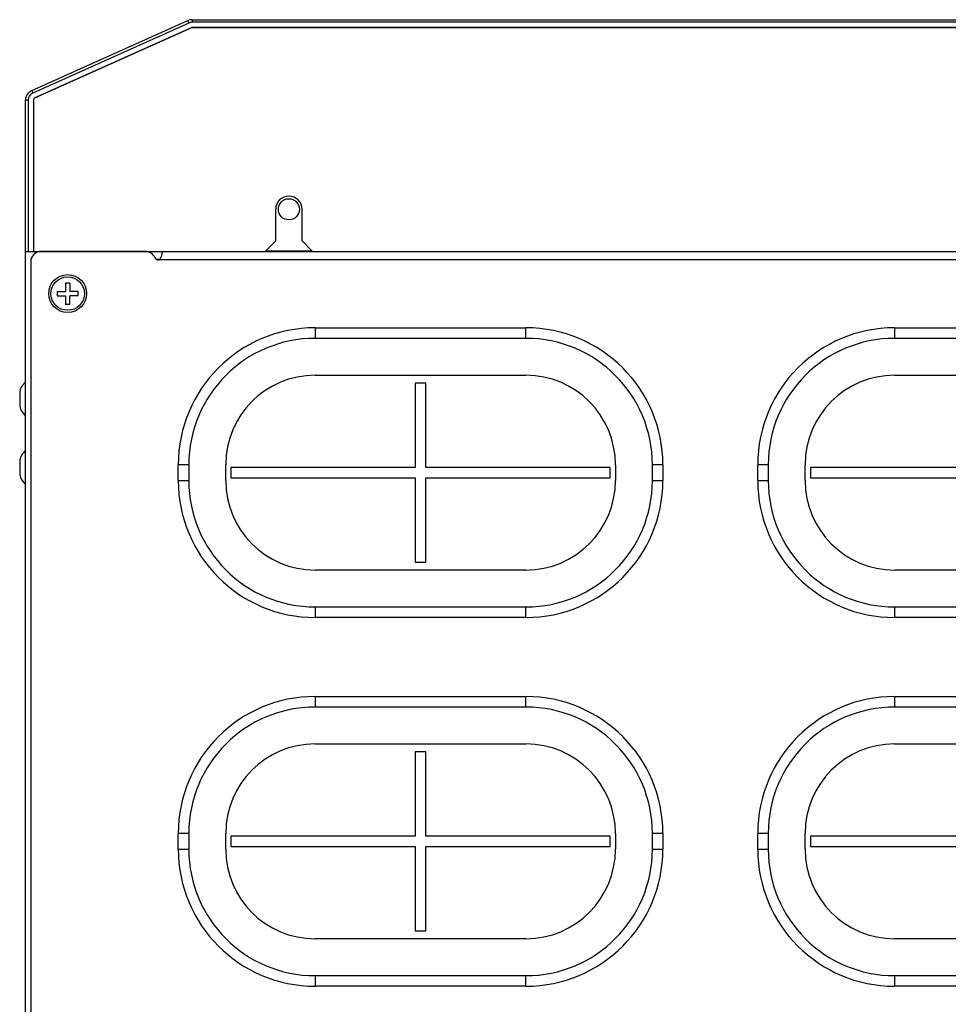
# Model space of a CAD drawing. Header units: millimetres. Extents: x 967 to 2466, y -778 to 1158.
# Tile 42 of 68: x 1471 to 1648, y 955 to 1142. Entities that reach past the tile are written whole.
import ezdxf

# ---------------------------------------------------------------- set-up
doc = ezdxf.new("R2010")
doc.units = ezdxf.units.MM
doc.header["$LTSCALE"] = 30.734
doc.layers.get('0').update_dxf_attribs({"linetype": 'CONTINUOUS'})

msp = doc.modelspace()

# ---------------------------------------------------------------- linework, layer by layer
for p, q in [((1473.65, 1128.09), (1503.28, 1141.38)), ((1503.48, 1140.93), (1473.85, 1127.63)), ((1503.48, 1140.93), (1503.28, 1141.38)), ((1504.1, 1141.56), (1504.1, 1141.06)), ((1504.1, 1141.56), (1833.97, 1141.56)), ((1833.97, 1141.06), (1504.1, 1141.06)), ((1503.89, 1140.02), (1474.26, 1126.72)), ((1474.26, 1126.72), (1503.89, 1140.02)), ((1833.97, 1140.06), (1504.1, 1140.06)), ((1504.1, 1140.06), (1833.97, 1140.06)), ((1473.65, 1128.09), (1473.85, 1127.63)), ((1472.47, 1097.56), (1472.47, 1126.27)), ((1472.97, 1126.27), (1472.47, 1126.27)), ((1472.97, 1126.27), (1472.97, 1097.56)), ((1473.97, 1126.27), (1473.97, 1097.56)), ((1473.97, 1126.27), (1473.97, 1097.56)), ((1519.97, 1099.56), (1519.97, 1105.56)), ((1524.97, 1099.56), (1524.97, 1105.56)), ((1519.97, 1099.56), (1517.97, 1097.56)), ((1526.97, 1097.56), (1524.97, 1099.56)), ((1472.47, 937.56), (1472.47, 1097.56)), ((1472.47, 1097.56), (1473.97, 1097.56)), ((1473.97, 1097.56), (1517.97, 1097.56)), ((1474.47, 1097.56), (1474.47, 1097.29)), ((1495.22, 1097.56), (1475.47, 1097.56)), ((1517.97, 1097.56), (1526.97, 1097.56)), ((1518.07, 1097.66), (1526.87, 1097.66)), ((1526.97, 1097.56), (1897.97, 1097.56)), ((1473.47, 1095.56), (1473.47, 939.56)), ((1497.95, 1096.06), (1497.35, 1096.06)), ((1927.22, 1095.96), (1497.72, 1095.96)), ((1478.47, 1089.96), (1478.47, 1089.16)), ((1478.47, 1089.96), (1480.07, 1089.96)), ((1480.07, 1091.56), (1480.07, 1089.96)), ((1480.87, 1091.56), (1480.07, 1091.56)), ((1480.87, 1091.56), (1480.87, 1089.96)), ((1482.47, 1089.96), (1480.87, 1089.96)), ((1482.47, 1089.16), (1482.47, 1089.96)), ((1478.47, 1089.16), (1480.07, 1089.16)), ((1480.07, 1089.16), (1480.07, 1087.56)), ((1480.87, 1087.56), (1480.87, 1089.16)), ((1482.47, 1089.16), (1480.87, 1089.16)), ((1480.07, 1087.56), (1480.87, 1087.56)), ((1527.47, 1083.06), (1527.47, 1081.06)), ((1527.47, 1083.06), (1567.47, 1083.06)), ((1567.47, 1081.06), (1567.47, 1083.06)), ((1637.47, 1083.06), (1637.47, 1081.06)), ((1637.47, 1083.06), (1677.47, 1083.06)), ((1567.47, 1081.06), (1527.47, 1081.06)), ((1677.47, 1081.06), (1637.47, 1081.06)), ((1527.47, 1074.06), (1567.47, 1074.06)), ((1637.47, 1074.06), (1677.47, 1074.06)), ((1546.47, 1072.56), (1546.47, 1056.56)), ((1548.47, 1072.56), (1546.47, 1072.56)), ((1548.47, 1056.56), (1548.47, 1072.56)), ((1471.37, 1070.61), (1471.37, 1068.51)), ((1471.37, 1057.61), (1471.37, 1055.51)), ((1501.47, 1054.06), (1501.47, 1057.06)), ((1503.47, 1057.06), (1501.47, 1057.06)), ((1503.47, 1057.06), (1503.47, 1054.06)), ((1510.47, 1054.06), (1510.47, 1057.06)), ((1511.47, 1056.56), (1511.47, 1054.56)), ((1546.47, 1056.56), (1511.47, 1056.56)), ((1583.47, 1056.56), (1548.47, 1056.56)), ((1583.47, 1054.56), (1583.47, 1056.56)), ((1584.47, 1057.06), (1584.47, 1054.06)), ((1591.47, 1054.06), (1591.47, 1057.06)), ((1593.47, 1057.06), (1591.47, 1057.06)), ((1593.47, 1057.06), (1593.47, 1054.06)), ((1611.47, 1054.06), (1611.47, 1057.06)), ((1613.47, 1057.06), (1611.47, 1057.06)), ((1613.47, 1057.06), (1613.47, 1054.06)), ((1620.47, 1054.06), (1620.47, 1057.06)), ((1621.47, 1056.56), (1621.47, 1054.56)), ((1656.47, 1056.56), (1621.47, 1056.56)), ((1511.47, 1054.56), (1546.47, 1054.56)), ((1546.47, 1054.56), (1546.47, 1038.56)), ((1548.47, 1038.56), (1548.47, 1054.56)), ((1548.47, 1054.56), (1583.47, 1054.56)), ((1621.47, 1054.56), (1656.47, 1054.56)), ((1501.47, 1054.06), (1503.47, 1054.06)), ((1591.47, 1054.06), (1593.47, 1054.06)), ((1611.47, 1054.06), (1613.47, 1054.06)), ((1546.47, 1038.56), (1548.47, 1038.56)), ((1567.47, 1037.06), (1527.47, 1037.06)), ((1677.47, 1037.06), (1637.47, 1037.06)), ((1527.47, 1030.06), (1527.47, 1028.06)), ((1527.47, 1030.06), (1567.47, 1030.06)), ((1567.47, 1028.06), (1567.47, 1030.06)), ((1637.47, 1030.06), (1637.47, 1028.06)), ((1637.47, 1030.06), (1677.47, 1030.06)), ((1567.47, 1028.06), (1527.47, 1028.06)), ((1677.47, 1028.06), (1637.47, 1028.06)), ((1527.47, 1013.06), (1527.47, 1011.06)), ((1527.47, 1013.06), (1567.47, 1013.06)), ((1567.47, 1011.06), (1567.47, 1013.06)), ((1637.47, 1013.06), (1637.47, 1011.06)), ((1637.47, 1013.06), (1677.47, 1013.06)), ((1567.47, 1011.06), (1527.47, 1011.06)), ((1677.47, 1011.06), (1637.47, 1011.06)), ((1527.47, 1004.06), (1567.47, 1004.06)), ((1637.47, 1004.06), (1677.47, 1004.06)), ((1546.47, 1002.56), (1546.47, 986.56)), ((1548.47, 1002.56), (1546.47, 1002.56)), ((1548.47, 986.56), (1548.47, 1002.56)), ((1501.47, 984.06), (1501.47, 987.06)), ((1503.47, 987.06), (1501.47, 987.06)), ((1503.47, 987.06), (1503.47, 984.06)), ((1510.47, 984.06), (1510.47, 987.06)), ((1584.47, 987.06), (1584.47, 984.06)), ((1591.47, 984.06), (1591.47, 987.06)), ((1593.47, 987.06), (1591.47, 987.06)), ((1593.47, 987.06), (1593.47, 984.06)), ((1611.47, 984.06), (1611.47, 987.06)), ((1613.47, 987.06), (1611.47, 987.06)), ((1613.47, 987.06), (1613.47, 984.06)), ((1620.47, 984.06), (1620.47, 987.06)), ((1511.47, 986.56), (1511.47, 984.56)), ((1546.47, 986.56), (1511.47, 986.56)), ((1583.47, 986.56), (1548.47, 986.56)), ((1583.47, 984.56), (1583.47, 986.56)), ((1621.47, 986.56), (1621.47, 984.56)), ((1656.47, 986.56), (1621.47, 986.56)), ((1501.47, 984.06), (1503.47, 984.06)), ((1511.47, 984.56), (1546.47, 984.56)), ((1546.47, 984.56), (1546.47, 968.56)), ((1548.47, 968.56), (1548.47, 984.56)), ((1548.47, 984.56), (1583.47, 984.56)), ((1591.47, 984.06), (1593.47, 984.06)), ((1611.47, 984.06), (1613.47, 984.06)), ((1621.47, 984.56), (1656.47, 984.56)), ((1546.47, 968.56), (1548.47, 968.56)), ((1567.47, 967.06), (1527.47, 967.06)), ((1677.47, 967.06), (1637.47, 967.06)), ((1527.47, 960.06), (1527.47, 958.06)), ((1527.47, 960.06), (1567.47, 960.06)), ((1567.47, 958.06), (1567.47, 960.06)), ((1637.47, 960.06), (1637.47, 958.06)), ((1637.47, 960.06), (1677.47, 960.06)), ((1567.47, 958.06), (1527.47, 958.06)), ((1677.47, 958.06), (1637.47, 958.06))]:
    msp.add_line(p, q)
msp.add_lwpolyline([(1497.72, 1095.96), (1497.74, 1095.96), (1497.76, 1095.96), (1497.78, 1095.97), (1497.8, 1095.97), (1497.82, 1095.98), (1497.85, 1095.99), (1497.87, 1096), (1497.89, 1096.02), (1497.92, 1096.04), (1497.94, 1096.06), (1497.97, 1096.08), (1497.99, 1096.1), (1498.02, 1096.13), (1498.04, 1096.16), (1498.07, 1096.2), (1498.09, 1096.24), (1498.12, 1096.28), (1498.14, 1096.32), (1498.17, 1096.37), (1498.19, 1096.43), (1498.22, 1096.48), (1498.24, 1096.54), (1498.27, 1096.6), (1498.29, 1096.67), (1498.31, 1096.73), (1498.33, 1096.79), (1498.35, 1096.85), (1498.36, 1096.91), (1498.38, 1096.97), (1498.39, 1097.03), (1498.4, 1097.08), (1498.42, 1097.14), (1498.43, 1097.19), (1498.43, 1097.23), (1498.44, 1097.28), (1498.45, 1097.32), (1498.45, 1097.36), (1498.46, 1097.39), (1498.46, 1097.42), (1498.46, 1097.45), (1498.47, 1097.48), (1498.47, 1097.5)])
for centre, radius in [((1522.47, 1105.56), 2), ((1480.47, 1089.56), 3.6), ((1480.47, 1089.56), 3.18)]:
    msp.add_circle(centre, radius)
for centre, radius, start, end in [((1504.1, 1139.56), 2, 90, 114.1666), ((1504.1, 1139.56), 1.5, 90, 114.1666), ((1504.1, 1139.56), 0.5, 90, 114.1666), ((1504.1, 1139.56), 0.5, 90, 114.1666), ((1474.47, 1126.27), 2, 114.1666, 180), ((1474.47, 1126.27), 1.5, 114.1666, 180), ((1474.47, 1126.27), 0.5, 114.1666, 179.8758), ((1474.47, 1126.27), 0.5, 114.1666, 180), ((1522.47, 1105.56), 2.5, 0, 180), ((1475.47, 1095.56), 2, 90, 180), ((1495.22, 1095.56), 2, 24.7198, 90), ((1497.72, 1096.71), 0.75, 204.72, 270), ((1527.47, 1057.06), 26, 90, 180), ((1567.47, 1057.06), 26, 0, 90), ((1637.47, 1057.06), 26, 90, 180), ((1527.47, 1057.06), 24, 90, 180), ((1567.47, 1057.06), 24, 0, 90), ((1637.47, 1057.06), 24, 90, 180), ((1527.47, 1057.06), 17, 90, 180), ((1567.47, 1057.06), 17, 0, 90), ((1637.47, 1057.06), 17, 90, 180), ((1473.87, 1070.61), 2.5, 124.0567, 179.9999), ((1473.87, 1068.51), 2.5, 180.0001, 235.9433), ((1473.87, 1057.61), 2.5, 124.0567, 179.9999), ((1473.87, 1055.51), 2.5, 180.0001, 235.9433), ((1527.47, 1054.06), 26, 180, 270), ((1527.47, 1054.06), 24, 180, 270), ((1527.47, 1054.06), 17, 180, 270), ((1567.47, 1054.06), 26, 270, 360), ((1567.47, 1054.06), 24, 270, 360), ((1567.47, 1054.06), 17, 270, 360), ((1637.47, 1054.06), 26, 180, 270), ((1637.47, 1054.06), 24, 180, 270), ((1637.47, 1054.06), 17, 180, 270), ((1527.47, 987.06), 26, 90, 180), ((1567.47, 987.06), 26, 0, 90), ((1637.47, 987.06), 26, 90, 180), ((1527.47, 987.06), 24, 90, 180), ((1567.47, 987.06), 24, 0, 90), ((1637.47, 987.06), 24, 90, 180), ((1527.47, 987.06), 17, 90, 180), ((1567.47, 987.06), 17, 0, 90), ((1637.47, 987.06), 17, 90, 180), ((1527.47, 984.06), 26, 180, 270), ((1527.47, 984.06), 24, 180, 270), ((1527.47, 984.06), 17, 180, 270), ((1567.47, 984.06), 26, 270, 360), ((1567.47, 984.06), 24, 270, 360), ((1567.47, 984.06), 17, 270, 360), ((1637.47, 984.06), 26, 180, 270), ((1637.47, 984.06), 24, 180, 270), ((1637.47, 984.06), 17, 180, 270)]:
    msp.add_arc(centre, radius, start, end)

doc.saveas('drawing.dxf')
